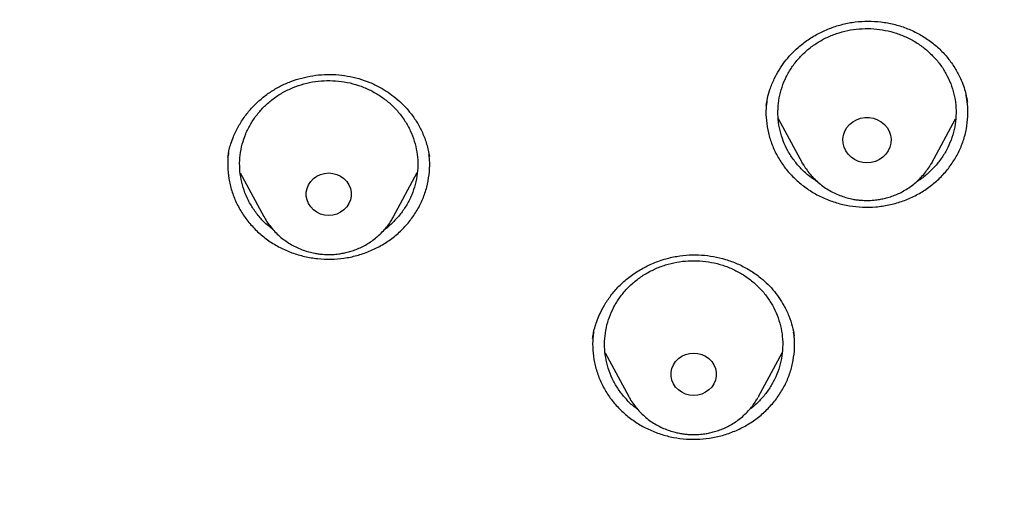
# Model space of a CAD drawing. Header units: millimetres. Extents: x 8 to 1577, y 12 to 2534.
# Tile 104 of 128: x 768 to 785, y 2145 to 2154. Entities that reach past the tile are written whole.
import ezdxf

# ---------------------------------------------------------------- set-up
doc = ezdxf.new("R2010")
doc.units = ezdxf.units.MM

msp = doc.modelspace()

# ---------------------------------------------------------------- linework, layer by layer
at = {"color": 7, "linetype": 'Continuous', "lineweight": 30}
for p, q in [((780.841, 2151.969), (781.246, 2151.225)), ((783.425, 2151.225), (783.829, 2151.966)), ((774.964, 2151.34), (774.966, 2151.328)), ((781.257, 2151.205), (781.246, 2151.225)), ((781.269, 2151.186), (781.258, 2151.194)), ((783.425, 2151.225), (783.417, 2151.211)), ((783.438, 2151.222), (783.423, 2151.21)), ((771.782, 2151.057), (772.179, 2150.319)), ((774.363, 2150.319), (774.763, 2151.061)), ((772.179, 2150.319), (772.176, 2150.326)), ((777.715, 2148.27), (777.716, 2148.278)), ((777.927, 2148.027), (778.325, 2147.288)), ((780.508, 2147.288), (780.907, 2148.028))]:
    msp.add_line(p, q, dxfattribs=at)
at = {"color": 7, "linetype": 'Continuous', "lineweight": 30, "flags": 128}
for points in [[(782.335, 2151.224), (782.263, 2151.23), (782.193, 2151.248), (782.127, 2151.278), (782.068, 2151.318), (782.018, 2151.367), (781.978, 2151.425), (781.949, 2151.487), (781.933, 2151.554), (781.93, 2151.623), (781.939, 2151.69), (781.962, 2151.755), (781.996, 2151.816), (782.042, 2151.869), (782.097, 2151.914), (782.159, 2151.949), (782.227, 2151.973), (782.299, 2151.986), (782.372, 2151.986), (782.444, 2151.973), (782.512, 2151.949), (782.574, 2151.914), (782.629, 2151.869), (782.674, 2151.816), (782.709, 2151.755), (782.731, 2151.69), (782.741, 2151.623), (782.738, 2151.554), (782.722, 2151.487), (782.693, 2151.425), (782.653, 2151.367), (782.603, 2151.318), (782.544, 2151.278), (782.478, 2151.248), (782.408, 2151.23), (782.335, 2151.224)], [(773.271, 2150.338), (773.201, 2150.344), (773.134, 2150.362), (773.071, 2150.392), (773.015, 2150.432), (772.968, 2150.48), (772.931, 2150.536), (772.906, 2150.598), (772.893, 2150.662), (772.893, 2150.728), (772.906, 2150.793), (772.931, 2150.855), (772.968, 2150.911), (773.015, 2150.959), (773.071, 2150.999), (773.134, 2151.028), (773.201, 2151.046), (773.271, 2151.053), (773.341, 2151.046), (773.408, 2151.028), (773.471, 2150.999), (773.527, 2150.959), (773.574, 2150.911), (773.611, 2150.855), (773.637, 2150.793), (773.65, 2150.728), (773.65, 2150.662), (773.637, 2150.598), (773.611, 2150.536), (773.574, 2150.48), (773.527, 2150.432), (773.471, 2150.392), (773.408, 2150.362), (773.341, 2150.344), (773.271, 2150.338)], [(779.416, 2147.308), (779.347, 2147.314), (779.279, 2147.332), (779.216, 2147.361), (779.16, 2147.401), (779.113, 2147.449), (779.076, 2147.506), (779.051, 2147.567), (779.038, 2147.632), (779.038, 2147.698), (779.051, 2147.762), (779.076, 2147.824), (779.113, 2147.88), (779.16, 2147.929), (779.216, 2147.968), (779.279, 2147.998), (779.347, 2148.016), (779.416, 2148.022), (779.486, 2148.016), (779.554, 2147.998), (779.616, 2147.968), (779.672, 2147.929), (779.72, 2147.88), (779.757, 2147.824), (779.782, 2147.762), (779.795, 2147.698), (779.795, 2147.632), (779.782, 2147.567), (779.757, 2147.506), (779.72, 2147.449), (779.672, 2147.401), (779.616, 2147.361), (779.554, 2147.332), (779.486, 2147.314), (779.416, 2147.308)], [(780.508, 2147.288), (780.507, 2147.285), (780.501, 2147.276)]]:
    msp.add_lwpolyline(points, dxfattribs=at)
at = {"color": 7, "linetype": 'Continuous', "lineweight": 30}
for points, knots in [([(819.219, 2144.364), (819.226, 2144.611), (819.239, 2145.093), (819.252, 2145.796), (819.26, 2146.46), (819.264, 2147.087), (819.264, 2147.675), (819.261, 2148.225), (819.256, 2148.753), (819.249, 2149.254), (819.239, 2149.726), (819.229, 2150.153), (819.218, 2150.533), (819.207, 2150.867), (819.197, 2151.155), (819.188, 2151.398), (819.18, 2151.597), (819.174, 2151.751), (819.169, 2151.865), (819.165, 2151.961), (819.161, 2152.063), (819.155, 2152.19), (819.147, 2152.348), (819.138, 2152.534), (819.127, 2152.751), (819.114, 2152.996), (819.099, 2153.269), (819.076, 2153.663), (819.044, 2154.172), (818.998, 2154.835), (818.943, 2155.558), (818.877, 2156.342), (818.799, 2157.186), (818.707, 2158.093), (818.599, 2159.065), (818.477, 2160.062), (818.344, 2161.068), (818.201, 2162.062), (818.044, 2163.082), (817.872, 2164.122), (817.684, 2165.177), (817.492, 2166.19), (817.337, 2166.964), (817.22, 2167.51), (817.149, 2167.832), (817.082, 2168.124), (817.022, 2168.381), (816.972, 2168.589), (816.932, 2168.752), (816.901, 2168.877), (816.875, 2168.978), (816.854, 2169.062), (816.833, 2169.146), (816.806, 2169.25), (816.77, 2169.387), (816.725, 2169.559), (816.67, 2169.763), (816.585, 2170.074), (816.465, 2170.494), (816.311, 2171.007), (816.145, 2171.538), (815.964, 2172.082), (815.764, 2172.656), (815.541, 2173.258), (815.271, 2173.948), (814.954, 2174.703), (814.59, 2175.505), (814.203, 2176.297), (813.792, 2177.077), (813.36, 2177.843), (812.918, 2178.572), (812.471, 2179.266), (812.018, 2179.925), (811.564, 2180.549), (811.109, 2181.139), (810.619, 2181.742), (810.089, 2182.355), (809.518, 2182.975), (808.944, 2183.56), (808.369, 2184.11), (807.834, 2184.592), (807.341, 2185.013), (806.892, 2185.38), (806.449, 2185.727), (806.069, 2186.013), (805.76, 2186.238), (805.53, 2186.402), (805.328, 2186.543), (805.153, 2186.663), (805.001, 2186.767), (804.865, 2186.858), (804.73, 2186.947), (804.584, 2187.042), (804.416, 2187.15), (804.224, 2187.272), (803.992, 2187.417), (803.717, 2187.584), (803.396, 2187.776), (803.038, 2187.982), (802.651, 2188.198), (802.236, 2188.422), (801.793, 2188.652), (801.315, 2188.891), (800.802, 2189.137), (800.253, 2189.388), (799.566, 2189.688), (798.748, 2190.02), (797.808, 2190.371), (796.761, 2190.731), (795.604, 2191.091), (794.339, 2191.442), (793.076, 2191.754), (791.76, 2192.043), (790.393, 2192.306), (788.979, 2192.548), (787.579, 2192.771), (786.193, 2192.974), (784.683, 2193.177), (783.049, 2193.373), (781.287, 2193.557), (779.493, 2193.717), (777.664, 2193.852), (775.8, 2193.96), (773.944, 2194.038), (772.097, 2194.088), (770.313, 2194.108), (768.594, 2194.103), (766.938, 2194.075), (765.283, 2194.024), (763.616, 2193.95), (761.925, 2193.85), (760.207, 2193.724), (758.589, 2193.582), (757.075, 2193.428), (755.669, 2193.269), (754.246, 2193.089), (752.808, 2192.89), (751.355, 2192.668), (749.887, 2192.425), (748.534, 2192.181), (747.305, 2191.928), (746.211, 2191.678), (745.141, 2191.408), (744.104, 2191.12), (743.099, 2190.813), (742.146, 2190.495), (741.243, 2190.168), (740.389, 2189.834), (739.565, 2189.486), (738.773, 2189.127), (738.127, 2188.813), (737.617, 2188.553), (737.234, 2188.351), (736.86, 2188.148), (736.495, 2187.942), (736.141, 2187.737), (735.813, 2187.541), (735.52, 2187.362), (735.271, 2187.205), (735.059, 2187.069), (734.882, 2186.953), (734.749, 2186.866), (734.655, 2186.803), (734.592, 2186.76), (734.534, 2186.721), (734.466, 2186.675), (734.375, 2186.613), (734.263, 2186.536), (734.133, 2186.445), (733.968, 2186.328), (733.765, 2186.182), (733.519, 2186.002), (733.247, 2185.798), (732.95, 2185.569), (732.628, 2185.313), (732.268, 2185.018), (731.869, 2184.679), (731.432, 2184.29), (730.975, 2183.865), (730.514, 2183.414), (730.064, 2182.951), (729.609, 2182.46), (729.154, 2181.942), (728.7, 2181.398), (728.273, 2180.857), (727.842, 2180.284), (727.412, 2179.679), (726.986, 2179.044), (726.592, 2178.422), (726.228, 2177.814), (725.892, 2177.222), (725.579, 2176.641), (725.245, 2175.987), (724.889, 2175.241), (724.514, 2174.392), (724.156, 2173.511), (723.866, 2172.737), (723.637, 2172.078), (723.462, 2171.551), (723.3, 2171.037), (723.165, 2170.586), (723.054, 2170.202), (722.964, 2169.881), (722.884, 2169.586), (722.822, 2169.352), (722.777, 2169.174), (722.746, 2169.056), (722.724, 2168.966), (722.709, 2168.907), (722.698, 2168.863), (722.687, 2168.819), (722.667, 2168.74), (722.637, 2168.616), (722.594, 2168.436), (722.545, 2168.229), (722.492, 2168), (722.436, 2167.753), (722.375, 2167.476), (722.309, 2167.169), (722.24, 2166.835), (722.168, 2166.473), (722.092, 2166.088), (722.015, 2165.686), (721.872, 2164.92), (721.671, 2163.785), (721.438, 2162.325), (721.232, 2160.892), (721.052, 2159.489), (720.889, 2158.061), (720.779, 2156.942), (720.708, 2156.139), (720.668, 2155.66), (720.631, 2155.19), (720.598, 2154.741), (720.569, 2154.324), (720.544, 2153.943), (720.523, 2153.61), (720.506, 2153.322), (720.492, 2153.076), (720.48, 2152.858), (720.471, 2152.666), (720.462, 2152.502), (720.456, 2152.366), (720.45, 2152.256), (720.447, 2152.177), (720.444, 2152.122), (720.442, 2152.072), (720.439, 2152.007), (720.435, 2151.912), (720.429, 2151.781), (720.422, 2151.607), (720.413, 2151.388), (720.404, 2151.122), (720.393, 2150.811), (720.382, 2150.463), (720.372, 2150.08), (720.362, 2149.665), (720.353, 2149.209), (720.346, 2148.713), (720.34, 2148.178), (720.338, 2147.614), (720.338, 2147.023), (720.343, 2146.408), (720.351, 2145.757), (720.364, 2145.07), (720.377, 2144.6), (720.383, 2144.36)], [0, 0, 0, 0, 0.004556, 0.008877, 0.012965, 0.016819, 0.020438, 0.023824, 0.026976, 0.030174, 0.033088, 0.035719, 0.038068, 0.040133, 0.041916, 0.043421, 0.044652, 0.045608, 0.04629, 0.046771, 0.047391, 0.048185, 0.049152, 0.050315, 0.051658, 0.053181, 0.054884, 0.056745, 0.06051, 0.064374, 0.069105, 0.073977, 0.078991, 0.08486, 0.090912, 0.097147, 0.103515, 0.109742, 0.115786, 0.122673, 0.129306, 0.135685, 0.141809, 0.143969, 0.146052, 0.147914, 0.149544, 0.150941, 0.151876, 0.152667, 0.153314, 0.153818, 0.154269, 0.154924, 0.155798, 0.156891, 0.158204, 0.159705, 0.162865, 0.166276, 0.169596, 0.173123, 0.176858, 0.180801, 0.184952, 0.190483, 0.195872, 0.201119, 0.20665, 0.212011, 0.217202, 0.222222, 0.227071, 0.231748, 0.236255, 0.240591, 0.245827, 0.250904, 0.255827, 0.260598, 0.265212, 0.26877, 0.272229, 0.275589, 0.278848, 0.280738, 0.282416, 0.283883, 0.285138, 0.286197, 0.287169, 0.288054, 0.289082, 0.290272, 0.291625, 0.293141, 0.295137, 0.29736, 0.299809, 0.302484, 0.305236, 0.308193, 0.311354, 0.314719, 0.318287, 0.322047, 0.327997, 0.333901, 0.339761, 0.347543, 0.35525, 0.36288, 0.37043, 0.378938, 0.387338, 0.395638, 0.403837, 0.411936, 0.422391, 0.432732, 0.443024, 0.453998, 0.464915, 0.475777, 0.486584, 0.497336, 0.507062, 0.516743, 0.52638, 0.536112, 0.546016, 0.556092, 0.566342, 0.574517, 0.5828, 0.59119, 0.599687, 0.608291, 0.617003, 0.625825, 0.632452, 0.639074, 0.645549, 0.651873, 0.658043, 0.664062, 0.669598, 0.675, 0.68027, 0.685408, 0.690411, 0.69301, 0.695569, 0.698091, 0.700574, 0.703019, 0.705382, 0.707376, 0.709124, 0.710625, 0.711881, 0.712891, 0.713459, 0.713903, 0.714243, 0.714711, 0.715374, 0.716197, 0.71714, 0.718203, 0.719804, 0.721618, 0.723644, 0.725882, 0.728331, 0.730993, 0.734227, 0.737727, 0.741494, 0.745448, 0.749338, 0.753148, 0.757535, 0.761811, 0.765976, 0.770032, 0.774838, 0.77948, 0.783958, 0.788272, 0.792422, 0.796406, 0.800342, 0.80588, 0.811564, 0.817395, 0.823376, 0.826791, 0.830254, 0.833629, 0.836722, 0.838953, 0.84101, 0.842891, 0.844597, 0.845493, 0.846282, 0.846855, 0.847209, 0.847417, 0.847693, 0.848051, 0.848919, 0.850063, 0.851482, 0.85286, 0.854424, 0.856175, 0.858113, 0.860238, 0.862506, 0.864955, 0.86752, 0.870099, 0.879422, 0.888917, 0.897542, 0.906304, 0.915205, 0.924243, 0.927207, 0.930186, 0.933165, 0.935973, 0.93856, 0.940926, 0.94307, 0.944765, 0.946291, 0.947647, 0.948834, 0.949852, 0.9507, 0.951378, 0.951887, 0.952173, 0.952408, 0.952805, 0.953385, 0.954177, 0.955249, 0.956605, 0.958243, 0.960165, 0.962371, 0.964684, 0.967245, 0.970052, 0.973106, 0.976407, 0.979954, 0.983525, 0.987315, 0.991324, 0.995552, 1, 1, 1, 1]), ([(769.801, 2184.775), (769.595, 2184.774), (769.196, 2184.774), (768.616, 2184.769), (768.073, 2184.763), (767.567, 2184.755), (767.102, 2184.745), (766.676, 2184.735), (766.289, 2184.724), (765.938, 2184.714), (765.606, 2184.703), (765.286, 2184.691), (764.964, 2184.679), (764.645, 2184.666), (764.324, 2184.652), (764, 2184.637), (763.387, 2184.606), (762.486, 2184.556), (761.297, 2184.478), (759.795, 2184.363), (757.984, 2184.199), (755.865, 2183.968), (754.034, 2183.732), (752.488, 2183.51), (751.225, 2183.314), (749.964, 2183.104), (748.707, 2182.874), (747.464, 2182.616), (746.237, 2182.33), (745.027, 2182.013), (743.827, 2181.662), (742.808, 2181.328), (741.964, 2181.027), (741.29, 2180.771), (740.613, 2180.497), (739.927, 2180.203), (739.291, 2179.911), (738.709, 2179.628), (738.193, 2179.364), (737.776, 2179.141), (737.459, 2178.966), (737.236, 2178.84), (737.018, 2178.715), (736.808, 2178.592), (736.628, 2178.484), (736.485, 2178.397), (736.379, 2178.332), (736.293, 2178.279), (736.218, 2178.232), (736.14, 2178.183), (736.038, 2178.119), (735.908, 2178.035), (735.746, 2177.93), (735.56, 2177.808), (735.184, 2177.555), (734.642, 2177.175), (733.982, 2176.679), (733.379, 2176.196), (732.825, 2175.727), (732.294, 2175.25), (731.698, 2174.682), (731.044, 2174.013), (730.342, 2173.233), (729.675, 2172.427), (729.044, 2171.599), (728.449, 2170.75), (727.889, 2169.882), (727.364, 2168.993), (726.873, 2168.086), (726.416, 2167.161), (725.993, 2166.222), (725.603, 2165.272), (725.213, 2164.23), (724.831, 2163.095), (724.465, 2161.865), (724.139, 2160.626), (723.849, 2159.379), (723.595, 2158.126), (723.317, 2156.631), (723.025, 2154.89), (722.734, 2152.903), (722.48, 2150.864), (722.265, 2148.773), (722.093, 2146.632), (721.967, 2144.487), (721.888, 2142.341), (721.856, 2140.231), (721.867, 2138.16), (721.919, 2136.127), (722.012, 2134.095), (722.147, 2132.065), (722.324, 2130.038), (722.532, 2128.122), (722.764, 2126.318), (723.013, 2124.624), (723.292, 2122.935), (723.536, 2121.615), (723.725, 2120.658), (723.852, 2120.055), (723.991, 2119.435), (724.145, 2118.79), (724.288, 2118.228), (724.413, 2117.764), (724.511, 2117.413), (724.607, 2117.084), (724.693, 2116.795), (724.769, 2116.545), (724.837, 2116.334), (724.898, 2116.13), (724.94, 2115.996), (724.96, 2115.932)], [0, 0, 0, 0, 0.0058548, 0.0113535, 0.0164966, 0.0212848, 0.0257185, 0.0297282, 0.0333966, 0.0367239, 0.0397103, 0.0428349, 0.0458342, 0.0488586, 0.051908, 0.0549823, 0.0580818, 0.0693332, 0.0806464, 0.09196, 0.1121621, 0.1323642, 0.1525666, 0.1646894, 0.1768161, 0.1889495, 0.2010855, 0.2132135, 0.2251198, 0.2370226, 0.2489202, 0.2608158, 0.2676947, 0.2745732, 0.2814845, 0.2886171, 0.2960125, 0.3015986, 0.3072404, 0.3127077, 0.3152184, 0.3176859, 0.3201098, 0.3224898, 0.324721, 0.3261478, 0.3273448, 0.3283123, 0.3290641, 0.3299116, 0.3309843, 0.3325371, 0.3344023, 0.3365795, 0.3389963, 0.3475273, 0.3558017, 0.3629846, 0.3700406, 0.3769945, 0.3838502, 0.3941424, 0.4044434, 0.4147324, 0.4249947, 0.4352242, 0.4454513, 0.4556871, 0.4659413, 0.4762203, 0.4864966, 0.4967602, 0.5070162, 0.5198796, 0.5327452, 0.5456119, 0.5584747, 0.5713236, 0.5841754, 0.6043884, 0.6246084, 0.6448274, 0.6664783, 0.6881222, 0.7097696, 0.7314176, 0.7530657, 0.7735658, 0.794066, 0.8145661, 0.8350647, 0.8555599, 0.8760678, 0.8933012, 0.9105353, 0.9277684, 0.9449933, 0.9510536, 0.9571838, 0.9635741, 0.9702361, 0.9771706, 0.9810348, 0.984698, 0.9881434, 0.9913708, 0.9937538, 0.9959996, 0.9980786, 1, 1, 1, 1]), ([(772.504, 2181.015), (772.627, 2181.008), (772.862, 2180.994), (773.198, 2180.971), (773.5, 2180.948), (773.768, 2180.926), (774.002, 2180.906), (774.201, 2180.888), (774.377, 2180.871), (774.541, 2180.855), (774.848, 2180.824), (775.304, 2180.773), (776.066, 2180.679), (776.988, 2180.549), (778.132, 2180.361), (779.339, 2180.131), (780.606, 2179.855), (781.894, 2179.537), (783.202, 2179.176), (784.526, 2178.768), (785.837, 2178.321), (787.133, 2177.837), (788.437, 2177.305), (789.748, 2176.722), (791.064, 2176.088), (792.357, 2175.414), (793.627, 2174.701), (794.871, 2173.95), (796.066, 2173.176), (797.21, 2172.383), (798.306, 2171.574), (799.375, 2170.735), (800.416, 2169.865), (801.448, 2168.948), (802.469, 2167.981), (803.474, 2166.965), (804.444, 2165.918), (805.378, 2164.843), (806.274, 2163.74), (807.115, 2162.633), (807.902, 2161.523), (808.637, 2160.414), (809.335, 2159.285), (809.996, 2158.136), (810.631, 2156.945), (811.238, 2155.712), (811.812, 2154.436), (812.341, 2153.144), (812.826, 2151.835), (813.265, 2150.513), (813.642, 2149.231), (813.963, 2147.993), (814.234, 2146.801), (814.424, 2145.825), (814.555, 2145.069), (814.64, 2144.53), (814.705, 2144.078), (814.754, 2143.711), (814.79, 2143.432), (814.824, 2143.151), (814.852, 2142.886), (814.867, 2142.723), (814.875, 2142.646)], [0, 0, 0, 0, 0.005776, 0.011028, 0.015755, 0.019956, 0.023631, 0.026728, 0.02935, 0.031889, 0.034453, 0.043825, 0.05337, 0.070414, 0.087459, 0.107749, 0.12804, 0.148331, 0.170071, 0.191811, 0.213551, 0.23529, 0.257016, 0.280063, 0.303122, 0.326181, 0.349239, 0.372299, 0.395366, 0.417101, 0.438833, 0.460566, 0.482298, 0.504028, 0.527072, 0.550131, 0.573193, 0.596253, 0.619314, 0.642372, 0.664104, 0.685836, 0.707567, 0.729298, 0.751029, 0.774071, 0.797127, 0.820188, 0.843249, 0.86631, 0.889368, 0.909647, 0.929928, 0.95021, 0.959135, 0.96816, 0.977377, 0.981907, 0.986592, 0.991424, 0.99597, 1, 1, 1, 1]), ([(772.98, 2096.301), (773.371, 2096.33), (774.153, 2096.388), (775.306, 2096.509), (776.439, 2096.654), (777.553, 2096.823), (778.663, 2097.019), (779.742, 2097.236), (780.789, 2097.471), (781.806, 2097.724), (782.816, 2097.999), (783.812, 2098.293), (784.792, 2098.607), (785.756, 2098.939), (786.712, 2099.291), (787.589, 2099.636), (788.387, 2099.968), (789.107, 2100.283), (789.823, 2100.609), (790.6, 2100.98), (791.437, 2101.4), (792.331, 2101.873), (793.214, 2102.366), (794.087, 2102.878), (794.948, 2103.41), (795.913, 2104.036), (796.973, 2104.765), (798.12, 2105.609), (799.24, 2106.49), (800.164, 2107.266), (800.905, 2107.92), (801.475, 2108.441), (802.035, 2108.972), (802.638, 2109.564), (803.28, 2110.22), (803.956, 2110.944), (804.616, 2111.684), (805.259, 2112.439), (805.884, 2113.209), (806.574, 2114.099), (807.318, 2115.117), (808.103, 2116.271), (808.85, 2117.45), (809.448, 2118.47), (809.917, 2119.318), (810.271, 2119.986), (810.612, 2120.661), (810.973, 2121.407), (811.348, 2122.227), (811.731, 2123.12), (812.093, 2124.024), (812.434, 2124.936), (812.753, 2125.857), (813.09, 2126.912), (813.433, 2128.104), (813.768, 2129.437), (814.057, 2130.781), (814.263, 2131.93), (814.406, 2132.876), (814.505, 2133.617), (814.589, 2134.36), (814.666, 2135.176), (814.731, 2136.066), (814.778, 2137.028), (814.802, 2137.993), (814.802, 2138.96), (814.779, 2139.928), (814.725, 2141.029), (814.629, 2142.26), (814.475, 2143.622), (814.274, 2144.981), (814.064, 2146.129), (813.866, 2147.066), (813.698, 2147.796), (813.516, 2148.523), (813.302, 2149.317), (813.05, 2150.177), (812.755, 2151.1), (812.437, 2152.018), (812.097, 2152.931), (811.734, 2153.837), (811.296, 2154.858), (810.771, 2155.99), (810.146, 2157.228), (809.478, 2158.448), (808.875, 2159.465), (808.359, 2160.288), (807.943, 2160.925), (807.515, 2161.554), (807.033, 2162.237), (806.492, 2162.97), (805.889, 2163.749), (805.265, 2164.517), (804.623, 2165.272), (803.961, 2166.014), (803.188, 2166.842), (802.294, 2167.747), (801.268, 2168.72), (800.208, 2169.663), (799.281, 2170.436), (798.504, 2171.052), (797.887, 2171.523), (797.262, 2171.984), (796.566, 2172.479), (795.798, 2173.002), (794.954, 2173.55), (794.095, 2174.08), (793.223, 2174.593), (792.337, 2175.087), (791.316, 2175.628), (790.154, 2176.204), (788.843, 2176.803), (787.511, 2177.364), (786.363, 2177.804), (785.413, 2178.144), (784.665, 2178.397), (783.912, 2178.637), (783.082, 2178.887), (782.172, 2179.142), (781.183, 2179.397), (780.186, 2179.63), (779.183, 2179.842), (778.172, 2180.033), (777.018, 2180.226), (775.719, 2180.408), (774.271, 2180.566), (772.816, 2180.68), (771.578, 2180.739), (770.562, 2180.764), (769.767, 2180.77), (768.972, 2180.763), (768.1, 2180.74), (767.152, 2180.698), (766.129, 2180.63), (765.106, 2180.541), (764.085, 2180.429), (763.064, 2180.295), (761.907, 2180.118), (760.617, 2179.885), (759.195, 2179.584), (757.782, 2179.239), (756.593, 2178.91), (755.625, 2178.617), (754.873, 2178.376), (754.125, 2178.121), (753.31, 2177.829), (752.431, 2177.494), (751.489, 2177.112), (750.556, 2176.71), (749.631, 2176.286), (748.715, 2175.842), (747.686, 2175.315), (746.55, 2174.694), (745.314, 2173.968), (744.102, 2173.203), (743.097, 2172.523), (742.286, 2171.945), (741.662, 2171.483), (741.046, 2171.011), (740.38, 2170.482), (739.668, 2169.892), (738.914, 2169.239), (738.175, 2168.569), (737.451, 2167.881), (736.743, 2167.178), (735.958, 2166.36), (735.105, 2165.421), (734.195, 2164.351), (733.321, 2163.252), (732.538, 2162.199), (731.841, 2161.2), (731.231, 2160.273), (730.654, 2159.345), (730.11, 2158.416), (729.59, 2157.475), (729.107, 2156.542), (728.659, 2155.622), (728.244, 2154.714), (727.852, 2153.797), (727.485, 2152.878), (727.144, 2151.96), (726.828, 2151.042), (726.534, 2150.117), (726.249, 2149.14), (725.978, 2148.112), (725.729, 2147.048), (725.512, 2145.992), (725.325, 2144.947), (725.167, 2143.897), (725.039, 2142.867), (724.941, 2141.859), (724.869, 2140.873), (724.822, 2139.885), (724.799, 2138.905), (724.801, 2137.932), (724.826, 2136.967), (724.875, 2136.003), (724.941, 2135.112), (725.02, 2134.296), (725.105, 2133.553), (725.205, 2132.812), (725.33, 2132.001), (725.484, 2131.121), (725.674, 2130.174), (725.887, 2129.23), (726.124, 2128.289), (726.384, 2127.352), (726.705, 2126.293), (727.1, 2125.115), (727.583, 2123.823), (728.111, 2122.544), (728.597, 2121.472), (729.019, 2120.603), (729.361, 2119.929), (729.716, 2119.26), (730.119, 2118.534), (730.575, 2117.752), (731.088, 2116.917), (731.622, 2116.092), (732.176, 2115.278), (732.752, 2114.475), (733.428, 2113.575), (734.216, 2112.587), (735.127, 2111.517), (736.075, 2110.475), (736.911, 2109.615), (737.615, 2108.926), (738.176, 2108.396), (738.746, 2107.876), (739.383, 2107.315), (740.088, 2106.719), (740.866, 2106.091), (741.661, 2105.479), (742.471, 2104.883), (743.296, 2104.304), (744.252, 2103.665), (745.343, 2102.978), (746.579, 2102.252), (747.842, 2101.563), (749.045, 2100.955), (750.182, 2100.42), (751.233, 2099.958), (752.281, 2099.527), (753.325, 2099.127), (754.381, 2098.751), (755.422, 2098.408), (756.447, 2098.096), (757.455, 2097.814), (758.47, 2097.554), (759.483, 2097.318), (760.493, 2097.106), (761.5, 2096.917), (762.512, 2096.75), (763.446, 2096.616), (764.299, 2096.511), (765.072, 2096.428), (765.846, 2096.356), (766.363, 2096.32), (766.621, 2096.301)], [0, 0, 0, 0, 0.004255, 0.008513, 0.012591, 0.016669, 0.020757, 0.024845, 0.028646, 0.032447, 0.036257, 0.040066, 0.043778, 0.04749, 0.051211, 0.054931, 0.057805, 0.060679, 0.063557, 0.066435, 0.070146, 0.073857, 0.077567, 0.081295, 0.085024, 0.088752, 0.094018, 0.099284, 0.104573, 0.109861, 0.112735, 0.11561, 0.118488, 0.121366, 0.125076, 0.128787, 0.132498, 0.136226, 0.139954, 0.143682, 0.148948, 0.154215, 0.159503, 0.164791, 0.167666, 0.17054, 0.173418, 0.176296, 0.180007, 0.183718, 0.187428, 0.191156, 0.194885, 0.198613, 0.203879, 0.209145, 0.214433, 0.219722, 0.222596, 0.22547, 0.228348, 0.231226, 0.234937, 0.238648, 0.242358, 0.246086, 0.249815, 0.253543, 0.258809, 0.264075, 0.269364, 0.274652, 0.277526, 0.280401, 0.283279, 0.286157, 0.289867, 0.293578, 0.297289, 0.301017, 0.304745, 0.308473, 0.313739, 0.319006, 0.324294, 0.329582, 0.332457, 0.335331, 0.338209, 0.341087, 0.344798, 0.348509, 0.352219, 0.355947, 0.359676, 0.363404, 0.36867, 0.373936, 0.379224, 0.384513, 0.387387, 0.390262, 0.39314, 0.396018, 0.399728, 0.403439, 0.407149, 0.410877, 0.414606, 0.418334, 0.4236, 0.428866, 0.434155, 0.439443, 0.442317, 0.445192, 0.44807, 0.450948, 0.454658, 0.458369, 0.46208, 0.465808, 0.469536, 0.473264, 0.47853, 0.483797, 0.489085, 0.494373, 0.497248, 0.500122, 0.503, 0.505878, 0.509589, 0.5133, 0.51701, 0.520738, 0.524467, 0.528195, 0.533461, 0.538727, 0.544015, 0.549304, 0.552178, 0.555053, 0.557931, 0.560809, 0.564519, 0.56823, 0.571941, 0.575669, 0.579397, 0.583125, 0.588391, 0.593657, 0.598946, 0.604234, 0.607109, 0.609983, 0.612861, 0.615739, 0.619449, 0.62316, 0.626871, 0.630599, 0.634327, 0.638055, 0.643322, 0.648588, 0.653876, 0.659164, 0.66342, 0.667678, 0.671756, 0.675833, 0.679922, 0.68401, 0.687811, 0.691612, 0.695421, 0.69923, 0.702943, 0.706655, 0.710375, 0.714095, 0.71835, 0.722608, 0.726686, 0.730764, 0.734852, 0.73894, 0.742741, 0.746542, 0.750352, 0.754161, 0.757873, 0.761585, 0.765306, 0.769026, 0.7719, 0.774774, 0.777652, 0.78053, 0.784241, 0.787952, 0.791662, 0.79539, 0.799119, 0.802847, 0.808113, 0.813379, 0.818668, 0.823956, 0.82683, 0.829705, 0.832583, 0.835461, 0.839171, 0.842882, 0.846593, 0.850321, 0.854049, 0.857777, 0.863043, 0.86831, 0.873598, 0.878886, 0.881761, 0.884635, 0.887513, 0.890391, 0.894102, 0.897813, 0.901523, 0.905251, 0.90898, 0.912708, 0.917974, 0.92324, 0.928528, 0.933817, 0.938072, 0.94233, 0.946408, 0.950486, 0.954574, 0.958662, 0.962463, 0.966264, 0.970073, 0.973883, 0.977595, 0.981307, 0.985027, 0.988747, 0.991559, 0.99437, 0.997185, 1, 1, 1, 1]), ([(766.34, 2114.517), (765.99, 2114.566), (765.288, 2114.665), (764.244, 2114.868), (763.206, 2115.11), (762.178, 2115.395), (761.169, 2115.719), (760.184, 2116.078), (759.222, 2116.471), (758.277, 2116.902), (757.343, 2117.373), (756.425, 2117.881), (755.526, 2118.427), (754.654, 2119.006), (753.806, 2119.62), (752.99, 2120.264), (752.208, 2120.935), (751.462, 2121.63), (750.751, 2122.352), (750.07, 2123.105), (749.42, 2123.89), (748.802, 2124.706), (748.221, 2125.549), (747.676, 2126.417), (747.174, 2127.3), (746.715, 2128.194), (746.298, 2129.099), (745.92, 2130.021), (745.579, 2130.963), (745.277, 2131.923), (745.016, 2132.899), (744.8, 2133.882), (744.626, 2134.874), (744.497, 2135.868), (744.412, 2136.86), (744.373, 2137.846), (744.377, 2138.83), (744.426, 2139.817), (744.521, 2140.807), (744.662, 2141.8), (744.849, 2142.79), (745.082, 2143.773), (745.356, 2144.74), (745.67, 2145.689), (746.022, 2146.617), (746.415, 2147.533), (746.851, 2148.441), (747.328, 2149.336), (747.845, 2150.216), (748.401, 2151.074), (748.994, 2151.91), (749.622, 2152.72), (750.281, 2153.499), (750.968, 2154.245), (751.686, 2154.962), (752.439, 2155.652), (753.227, 2156.315), (754.051, 2156.95), (754.907, 2157.553), (755.791, 2158.123), (756.694, 2158.654), (757.612, 2159.145), (758.544, 2159.598), (759.497, 2160.016), (760.474, 2160.4), (761.473, 2160.749), (762.491, 2161.06), (763.519, 2161.33), (764.561, 2161.561), (765.607, 2161.75), (766.655, 2161.897), (767.699, 2162.002), (768.743, 2162.065), (769.795, 2162.087), (770.853, 2162.066), (771.916, 2162.001), (772.98, 2161.894), (774.04, 2161.743), (775.086, 2161.552), (776.114, 2161.323), (777.124, 2161.056), (778.124, 2160.75), (779.117, 2160.404), (780.1, 2160.018), (781.07, 2159.593), (782.018, 2159.131), (782.947, 2158.632), (783.849, 2158.099), (784.722, 2157.535), (785.561, 2156.942), (786.37, 2156.318), (787.155, 2155.659), (787.912, 2154.966), (788.643, 2154.236), (789.342, 2153.476), (790.008, 2152.686), (790.633, 2151.875), (791.218, 2151.048), (791.763, 2150.206), (792.272, 2149.341), (792.746, 2148.451), (793.185, 2147.539), (793.585, 2146.606), (793.942, 2145.66), (794.259, 2144.7), (794.531, 2143.732), (794.759, 2142.76), (794.942, 2141.788), (795.08, 2140.813), (795.175, 2139.829), (795.225, 2138.836), (795.23, 2137.834), (795.188, 2136.83), (795.101, 2135.825), (794.97, 2134.832), (794.796, 2133.852), (794.582, 2132.887), (794.326, 2131.929), (794.027, 2130.974), (793.685, 2130.026), (793.3, 2129.087), (792.874, 2128.167), (792.408, 2127.262), (791.904, 2126.38), (791.364, 2125.523), (790.792, 2124.696), (790.185, 2123.894), (789.54, 2123.114), (788.855, 2122.356), (788.131, 2121.621), (787.371, 2120.914), (786.578, 2120.236), (785.761, 2119.594), (784.923, 2118.989), (784.065, 2118.42), (783.182, 2117.884), (782.27, 2117.378), (781.331, 2116.905), (780.368, 2116.466), (779.388, 2116.066), (778.39, 2115.705), (777.393, 2115.384), (776.721, 2115.205), (776.394, 2115.118)], [0, 0, 0, 0, 0.007111, 0.014233, 0.021378, 0.028559, 0.035735, 0.042744, 0.049754, 0.056777, 0.063826, 0.071, 0.07815, 0.085287, 0.092425, 0.099606, 0.106655, 0.113671, 0.120666, 0.127652, 0.134763, 0.141884, 0.149029, 0.156211, 0.163388, 0.170396, 0.177406, 0.18443, 0.191479, 0.198653, 0.205803, 0.21294, 0.220078, 0.227259, 0.234309, 0.241325, 0.248319, 0.255305, 0.262416, 0.269538, 0.276683, 0.283864, 0.291041, 0.29805, 0.30506, 0.312083, 0.319132, 0.326306, 0.333456, 0.340594, 0.347731, 0.354912, 0.361962, 0.368978, 0.375972, 0.382958, 0.390069, 0.397191, 0.404336, 0.411517, 0.418694, 0.425703, 0.432713, 0.439736, 0.446785, 0.453959, 0.461109, 0.468246, 0.475384, 0.482565, 0.489615, 0.49663, 0.503625, 0.510611, 0.517722, 0.524844, 0.531989, 0.53917, 0.546347, 0.553355, 0.560365, 0.567389, 0.574438, 0.581612, 0.588762, 0.595899, 0.603037, 0.610218, 0.617267, 0.624283, 0.631278, 0.638264, 0.645375, 0.652496, 0.659641, 0.666823, 0.674, 0.681008, 0.688018, 0.695042, 0.702091, 0.709265, 0.716414, 0.723552, 0.73069, 0.737871, 0.74492, 0.751936, 0.758931, 0.765917, 0.773028, 0.780149, 0.787294, 0.794476, 0.801653, 0.808662, 0.815672, 0.822695, 0.829744, 0.836918, 0.844068, 0.851206, 0.858343, 0.865524, 0.872574, 0.87959, 0.886584, 0.89357, 0.900681, 0.907803, 0.914948, 0.922129, 0.929306, 0.936315, 0.943325, 0.950348, 0.957396, 0.964571, 0.971721, 0.978858, 0.985995, 0.993177, 1, 1, 1, 1]), ([(780.636, 2152.186), (780.643, 2152.225), (780.658, 2152.314), (780.701, 2152.469), (780.767, 2152.63), (780.852, 2152.786), (780.946, 2152.924), (781.053, 2153.05), (781.185, 2153.177), (781.343, 2153.299), (781.529, 2153.409), (781.724, 2153.496), (781.928, 2153.559), (782.139, 2153.599), (782.355, 2153.612), (782.572, 2153.599), (782.787, 2153.56), (782.996, 2153.495), (783.196, 2153.404), (783.381, 2153.29), (783.545, 2153.156), (783.686, 2153.006), (783.803, 2152.846), (783.89, 2152.693), (783.951, 2152.552), (783.989, 2152.435), (784.013, 2152.331), (784.023, 2152.271), (784.027, 2152.244)], [0, 0, 0, 0, 0.028184, 0.062979, 0.10457, 0.139522, 0.174387, 0.208806, 0.242797, 0.287493, 0.331524, 0.374898, 0.417788, 0.461124, 0.504954, 0.549017, 0.593395, 0.638154, 0.683349, 0.728578, 0.772818, 0.815808, 0.857614, 0.898295, 0.927981, 0.955041, 0.978969, 1, 1, 1, 1]), ([(781.506, 2150.902), (781.46, 2150.931), (781.36, 2150.996), (781.227, 2151.119), (781.103, 2151.263), (781.001, 2151.421), (780.922, 2151.59), (780.867, 2151.768), (780.837, 2151.951), (780.833, 2152.136), (780.854, 2152.319), (780.901, 2152.499), (780.972, 2152.671), (781.067, 2152.833), (781.183, 2152.983), (781.319, 2153.116), (781.473, 2153.232), (781.641, 2153.328), (781.821, 2153.402), (782.01, 2153.454), (782.204, 2153.482), (782.401, 2153.486), (782.597, 2153.466), (782.788, 2153.422), (782.971, 2153.355), (783.144, 2153.266), (783.302, 2153.157), (783.445, 2153.029), (783.568, 2152.885), (783.67, 2152.727), (783.749, 2152.557), (783.804, 2152.38), (783.834, 2152.197), (783.838, 2152.012), (783.817, 2151.829), (783.77, 2151.649), (783.699, 2151.477), (783.604, 2151.315), (783.488, 2151.165), (783.351, 2151.033), (783.243, 2150.945), (783.177, 2150.909), (783.168, 2150.904)], [0, 0, 0, 0, 0.021761, 0.047392, 0.073024, 0.098655, 0.124287, 0.149918, 0.175549, 0.201181, 0.226812, 0.252444, 0.278075, 0.303707, 0.329338, 0.35497, 0.380601, 0.406233, 0.431864, 0.457496, 0.483127, 0.508759, 0.53439, 0.560022, 0.585653, 0.611284, 0.636916, 0.662547, 0.688179, 0.71381, 0.739442, 0.765073, 0.790705, 0.816336, 0.841968, 0.867599, 0.893231, 0.918862, 0.944494, 0.970125, 0.995757, 1, 1, 1, 1]), ([(771.572, 2151.317), (771.575, 2151.335), (771.581, 2151.375), (771.596, 2151.453), (771.623, 2151.551), (771.671, 2151.684), (771.749, 2151.841), (771.857, 2152.009), (771.985, 2152.162), (772.128, 2152.299), (772.285, 2152.418), (772.453, 2152.516), (772.631, 2152.595), (772.815, 2152.654), (773.004, 2152.693), (773.198, 2152.712), (773.393, 2152.711), (773.587, 2152.688), (773.778, 2152.644), (773.963, 2152.58), (774.127, 2152.5), (774.274, 2152.411), (774.405, 2152.312), (774.533, 2152.196), (774.653, 2152.06), (774.762, 2151.905), (774.853, 2151.73), (774.926, 2151.537), (774.953, 2151.4), (774.967, 2151.33)], [0, 0, 0, 0, 0.013531, 0.03138, 0.053748, 0.080752, 0.122619, 0.164836, 0.206558, 0.247733, 0.288332, 0.32836, 0.367845, 0.407077, 0.446405, 0.485842, 0.525403, 0.565125, 0.605019, 0.644818, 0.685041, 0.717276, 0.751534, 0.787806, 0.826093, 0.866426, 0.908842, 0.953369, 1, 1, 1, 1]), ([(772.328, 2150.106), (772.295, 2150.131), (772.212, 2150.194), (772.097, 2150.316), (771.984, 2150.467), (771.893, 2150.631), (771.826, 2150.805), (771.784, 2150.985), (771.767, 2151.17), (771.776, 2151.354), (771.811, 2151.536), (771.87, 2151.713), (771.954, 2151.88), (772.06, 2152.036), (772.186, 2152.177), (772.332, 2152.302), (772.493, 2152.408), (772.668, 2152.493), (772.853, 2152.556), (773.045, 2152.596), (773.241, 2152.611), (773.437, 2152.603), (773.631, 2152.571), (773.819, 2152.515), (773.997, 2152.436), (774.163, 2152.337), (774.313, 2152.218), (774.446, 2152.081), (774.558, 2151.929), (774.649, 2151.765), (774.716, 2151.591), (774.758, 2151.411), (774.775, 2151.227), (774.766, 2151.042), (774.732, 2150.86), (774.672, 2150.684), (774.589, 2150.516), (774.483, 2150.36), (774.355, 2150.22), (774.261, 2150.132), (774.207, 2150.097), (774.206, 2150.096)], [0, 0, 0, 0, 0.0168967, 0.0434582, 0.0700197, 0.0965812, 0.1231427, 0.1497042, 0.1762657, 0.2028271, 0.2293886, 0.2559501, 0.2825116, 0.3090731, 0.3356346, 0.3621961, 0.3887576, 0.4153191, 0.4418806, 0.4684421, 0.4950035, 0.521565, 0.5481265, 0.574688, 0.6012495, 0.627811, 0.6543725, 0.680934, 0.7074955, 0.734057, 0.7606185, 0.7871799, 0.8137414, 0.8403029, 0.8668644, 0.8934259, 0.9199874, 0.9465489, 0.9731104, 0.9996719, 1, 1, 1, 1]), ([(781.243, 2150.85), (781.301, 2150.807), (781.419, 2150.722), (781.615, 2150.622), (781.823, 2150.546), (782.039, 2150.496), (782.261, 2150.473), (782.484, 2150.478), (782.704, 2150.51), (782.919, 2150.569), (783.123, 2150.653), (783.313, 2150.762), (783.487, 2150.893), (783.641, 2151.044), (783.773, 2151.213), (783.881, 2151.397), (783.961, 2151.592), (784.015, 2151.796), (784.038, 2152.004), (784.036, 2152.194), (784.014, 2152.311), (784.005, 2152.36)], [0, 0, 0, 0, 0.053449, 0.106899, 0.160348, 0.213797, 0.267246, 0.320696, 0.374145, 0.427594, 0.481044, 0.534493, 0.587942, 0.641391, 0.694841, 0.74829, 0.801739, 0.855189, 0.908638, 0.962087, 1, 1, 1, 1]), ([(780.651, 2152.267), (780.646, 2152.226), (780.63, 2152.116), (780.638, 2151.934), (780.671, 2151.727), (780.733, 2151.526), (780.823, 2151.334), (780.939, 2151.155), (781.078, 2150.991), (781.188, 2150.897), (781.243, 2150.85)], [0, 0, 0, 0, 0.077944, 0.209667, 0.341389, 0.473111, 0.604833, 0.736556, 0.868278, 1, 1, 1, 1]), ([(771.584, 2151.386), (771.583, 2151.383), (771.569, 2151.31), (771.569, 2151.166), (771.585, 2150.957), (771.634, 2150.752), (771.709, 2150.555), (771.812, 2150.369), (771.94, 2150.198), (772.09, 2150.043), (772.261, 2149.908), (772.449, 2149.795), (772.65, 2149.705), (772.793, 2149.666), (772.864, 2149.647)], [0, 0, 0, 0, 0.005132, 0.095574, 0.186017, 0.276459, 0.366902, 0.457345, 0.547787, 0.63823, 0.728672, 0.819115, 0.909557, 1, 1, 1, 1]), ([(772.864, 2149.647), (772.937, 2149.633), (773.082, 2149.605), (773.306, 2149.597), (773.528, 2149.614), (773.745, 2149.659), (773.955, 2149.731), (774.153, 2149.827), (774.336, 2149.947), (774.501, 2150.088), (774.644, 2150.249), (774.764, 2150.425), (774.859, 2150.615), (774.927, 2150.815), (774.965, 2151.021), (774.977, 2151.206), (774.964, 2151.321), (774.958, 2151.366)], [0, 0, 0, 0, 0.068245, 0.13649, 0.204735, 0.27298, 0.341225, 0.40947, 0.477715, 0.54596, 0.614206, 0.682451, 0.750696, 0.818941, 0.887186, 0.955431, 1, 1, 1, 1]), ([(781.258, 2151.204), (781.275, 2151.176), (781.31, 2151.116), (781.375, 2151.032), (781.448, 2150.952), (781.529, 2150.878), (781.615, 2150.812), (781.708, 2150.754), (781.804, 2150.705), (781.902, 2150.664), (782.001, 2150.633), (782.089, 2150.613), (782.168, 2150.6), (782.247, 2150.592), (782.303, 2150.591), (782.335, 2150.59)], [0, 0, 0, 0, 0.077152, 0.161349, 0.245574, 0.329773, 0.413852, 0.497654, 0.580893, 0.662984, 0.742474, 0.818066, 0.871415, 0.925849, 1, 1, 1, 1]), ([(782.335, 2150.59), (782.375, 2150.591), (782.431, 2150.592), (782.514, 2150.602), (782.585, 2150.614), (782.669, 2150.633), (782.755, 2150.66), (782.844, 2150.694), (782.932, 2150.737), (783.019, 2150.788), (783.103, 2150.847), (783.182, 2150.914), (783.257, 2150.988), (783.325, 2151.07), (783.379, 2151.144), (783.406, 2151.193), (783.416, 2151.211)], [0, 0, 0, 0, 0.0908, 0.128164, 0.190149, 0.254688, 0.324061, 0.396604, 0.47164, 0.548635, 0.627207, 0.707081, 0.788053, 0.869975, 0.952742, 1, 1, 1, 1]), ([(772.176, 2150.327), (772.18, 2150.319), (772.2, 2150.278), (772.245, 2150.209), (772.31, 2150.122), (772.384, 2150.042), (772.464, 2149.968), (772.551, 2149.902), (772.643, 2149.844), (772.739, 2149.795), (772.838, 2149.754), (772.936, 2149.723), (773.025, 2149.703), (773.104, 2149.69), (773.183, 2149.682), (773.239, 2149.681), (773.271, 2149.68)], [0, 0, 0, 0, 0.021295, 0.103063, 0.184895, 0.266756, 0.34859, 0.430309, 0.511758, 0.59266, 0.672446, 0.749705, 0.823175, 0.875025, 0.927931, 1, 1, 1, 1]), ([(773.271, 2149.68), (773.311, 2149.681), (773.367, 2149.682), (773.45, 2149.692), (773.521, 2149.704), (773.604, 2149.723), (773.691, 2149.75), (773.779, 2149.784), (773.868, 2149.827), (773.954, 2149.878), (774.038, 2149.937), (774.118, 2150.004), (774.193, 2150.078), (774.261, 2150.159), (774.318, 2150.239), (774.347, 2150.293), (774.36, 2150.315)], [0, 0, 0, 0, 0.089662, 0.1265576, 0.1877645, 0.2514949, 0.3199984, 0.3916313, 0.4657271, 0.541756, 0.6193433, 0.6982155, 0.7781722, 0.8590674, 0.9407971, 1, 1, 1, 1]), ([(777.714, 2148.264), (777.718, 2148.291), (777.727, 2148.347), (777.749, 2148.447), (777.785, 2148.558), (777.837, 2148.688), (777.914, 2148.835), (778.022, 2148.996), (778.159, 2149.153), (778.323, 2149.299), (778.51, 2149.425), (778.709, 2149.527), (778.917, 2149.603), (779.129, 2149.653), (779.34, 2149.677), (779.549, 2149.675), (779.754, 2149.649), (779.956, 2149.601), (780.153, 2149.529), (780.342, 2149.433), (780.505, 2149.323), (780.642, 2149.206), (780.754, 2149.088), (780.853, 2148.96), (780.945, 2148.813), (781.022, 2148.65), (781.081, 2148.476), (781.102, 2148.362), (781.112, 2148.307)], [0, 0, 0, 0, 0.0212026, 0.04394, 0.0686723, 0.0950806, 0.1327441, 0.1732193, 0.2165352, 0.2626183, 0.3089703, 0.3545652, 0.3993349, 0.4432226, 0.4862155, 0.5283385, 0.5697829, 0.6117452, 0.6545029, 0.6980796, 0.7425323, 0.7764543, 0.810666, 0.8451171, 0.8786533, 0.9213232, 0.9617396, 1, 1, 1, 1]), ([(778.473, 2147.075), (778.456, 2147.087), (778.386, 2147.136), (778.281, 2147.242), (778.161, 2147.388), (778.064, 2147.549), (777.989, 2147.72), (777.94, 2147.899), (777.915, 2148.082), (777.916, 2148.267), (777.942, 2148.45), (777.994, 2148.629), (778.071, 2148.799), (778.17, 2148.959), (778.29, 2149.105), (778.43, 2149.235), (778.587, 2149.347), (778.758, 2149.438), (778.94, 2149.508), (779.13, 2149.555), (779.326, 2149.578), (779.522, 2149.577), (779.717, 2149.552), (779.907, 2149.504), (780.088, 2149.432), (780.258, 2149.339), (780.414, 2149.226), (780.552, 2149.094), (780.671, 2148.947), (780.769, 2148.786), (780.843, 2148.615), (780.893, 2148.436), (780.918, 2148.253), (780.917, 2148.068), (780.89, 2147.885), (780.838, 2147.706), (780.762, 2147.536), (780.663, 2147.376), (780.542, 2147.231), (780.439, 2147.129), (780.372, 2147.083), (780.358, 2147.073)], [0, 0, 0, 0, 0.0088376, 0.0354334, 0.0620291, 0.0886248, 0.1152206, 0.1418163, 0.1684121, 0.1950078, 0.2216035, 0.2481993, 0.274795, 0.3013907, 0.3279865, 0.3545822, 0.381178, 0.4077737, 0.4343694, 0.4609652, 0.4875609, 0.5141566, 0.5407524, 0.5673481, 0.5939439, 0.6205396, 0.6471353, 0.6737311, 0.7003268, 0.7269225, 0.7535183, 0.780114, 0.8067098, 0.8333055, 0.8599012, 0.886497, 0.9130927, 0.9396884, 0.9662842, 0.9928799, 1, 1, 1, 1]), ([(777.735, 2148.379), (777.729, 2148.346), (777.713, 2148.244), (777.716, 2148.071), (777.742, 2147.863), (777.799, 2147.66), (777.883, 2147.466), (777.994, 2147.284), (778.128, 2147.116), (778.235, 2147.02), (778.289, 2146.972)], [0, 0, 0, 0, 0.0637083, 0.1974642, 0.3312202, 0.4649762, 0.5987321, 0.7324881, 0.866244, 1, 1, 1, 1]), ([(778.289, 2146.972), (778.346, 2146.927), (778.461, 2146.839), (778.655, 2146.734), (778.86, 2146.653), (779.075, 2146.598), (779.296, 2146.569), (779.519, 2146.568), (779.741, 2146.595), (779.956, 2146.648), (780.163, 2146.727), (780.356, 2146.831), (780.534, 2146.958), (780.692, 2147.105), (780.829, 2147.271), (780.942, 2147.452), (781.028, 2147.645), (781.087, 2147.847), (781.116, 2148.054), (781.121, 2148.231), (781.104, 2148.336), (781.099, 2148.373)], [0, 0, 0, 0, 0.053983, 0.107965, 0.161948, 0.21593, 0.269913, 0.323895, 0.377878, 0.431861, 0.485843, 0.539826, 0.593808, 0.647791, 0.701774, 0.755756, 0.809739, 0.863721, 0.917704, 0.971686, 1, 1, 1, 1]), ([(778.325, 2147.288), (778.328, 2147.283), (778.347, 2147.244), (778.391, 2147.178), (778.456, 2147.091), (778.529, 2147.011), (778.61, 2146.938), (778.696, 2146.871), (778.788, 2146.813), (778.885, 2146.764), (778.983, 2146.724), (779.082, 2146.693), (779.17, 2146.672), (779.249, 2146.66), (779.328, 2146.651), (779.384, 2146.65), (779.416, 2146.649)], [0, 0, 0, 0, 0.014738, 0.097054, 0.1794349, 0.2618437, 0.3442263, 0.4264921, 0.5084871, 0.5899315, 0.6702516, 0.7480279, 0.8219899, 0.8741882, 0.9274478, 1, 1, 1, 1]), ([(779.416, 2146.649), (779.456, 2146.65), (779.512, 2146.652), (779.595, 2146.661), (779.666, 2146.673), (779.75, 2146.693), (779.836, 2146.719), (779.924, 2146.754), (780.013, 2146.796), (780.1, 2146.847), (780.184, 2146.906), (780.263, 2146.973), (780.338, 2147.047), (780.406, 2147.129), (780.461, 2147.205), (780.489, 2147.256), (780.5, 2147.276)], [0, 0, 0, 0, 0.090342, 0.127518, 0.189189, 0.253403, 0.322427, 0.394603, 0.469261, 0.545867, 0.624043, 0.703514, 0.784077, 0.865586, 0.947936, 1, 1, 1, 1])]:
    msp.add_open_spline(points, degree=3, knots=knots, dxfattribs=at)

doc.saveas('drawing.dxf')
